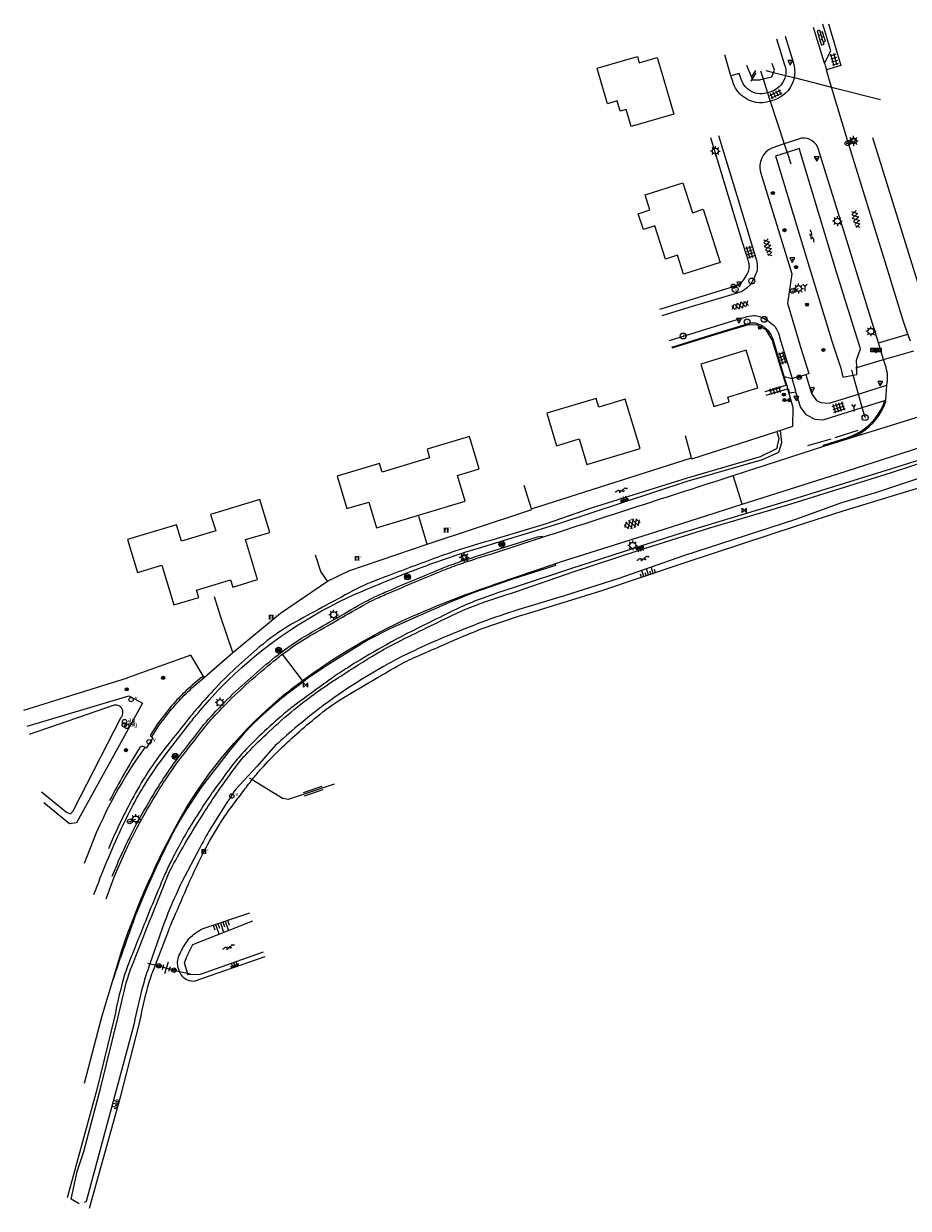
# Model space of a CAD drawing. Extents: x 121149 to 123702, y 457169 to 470031.
# Tile 10 of 87: x 121509 to 121688, y 458270 to 458510. Entities that reach past the tile are written whole.
import ezdxf

# ---------------------------------------------------------------- set-up
doc = ezdxf.new("R2010")
doc.units = 0
doc.header["$LTSCALE"] = 4
doc.layers.get('0').update_dxf_attribs({"color": 8, "linetype": 'CONTINUOUS'})
doc.layers.add('REFERENTIE', color=8, linetype='CONTINUOUS')
doc.styles.add('ISO', font='ISO')
doc.styles.get("Standard").update_dxf_attribs({"font": 'ISO'})

# ---------------------------------------------------------------- blocks, each defined once
blk = doc.blocks.new('verkeersbord')
at = {"color": 0}
for p, q in [((0.5, 0.32), (-0.5, 0.32)), ((-0.5, 0.32), (0, -0.6)), ((0, -0.6), (0.5, 0.32))]:
    blk.add_line(p, q, dxfattribs=at)
blk = doc.blocks.new('verkeersbord-pl')
at = {"linetype": 'Continuous'}
blk.add_circle((0, 0), 0.03, dxfattribs=at)
blk = doc.blocks.new('klinkers4')
at = {"color": 0, "linetype": 'ByBlock', "lineweight": -2}
for p, q in [((0, 1.5), (-0.5, 1.5)), ((-0.5, 1.5), (-0.5, 0.5)), ((-0.5, 0.5), (-0.5, -0.5)), ((0, 0.5), (-0.5, 0.5)), ((0, 1.5), (0, 1)), ((0.5, 1), (0, 1)), ((0, 1), (0, 0.5)), ((0, 0.5), (0, 0)), ((0.5, 0), (0, 0)), ((0, 0), (0, -0.5)), ((0.5, 0), (0.5, 1)), ((0.5, -1), (0.5, 0)), ((-0.5, -0.5), (-0.5, -1.5)), ((0, -0.5), (-0.5, -0.5)), ((-0.5, -1.5), (0, -1.5)), ((0, -0.5), (0, -1)), ((0, -1), (0.5, -1)), ((0, -1), (0, -1.5))]:
    blk.add_line(p, q, dxfattribs=at)
blk = doc.blocks.new('tegels4')
at = {"color": 0, "linetype": 'ByBlock', "lineweight": -2}
for p, q in [((0.62, 0.94), (-0.62, 0.94)), ((0.62, 0.31), (-0.62, 0.31)), ((-0.31, -1.23), (-0.31, 1.25)), ((0.31, -1.23), (0.31, 1.25)), ((0.62, -0.31), (-0.62, -0.31)), ((0.62, -0.94), (-0.62, -0.94))]:
    blk.add_line(p, q, dxfattribs=at)
blk = doc.blocks.new('aanduidingsbord')
at = {"color": 0}
for p, q in [((-0.81, -0.33), (0, 0)), ((-1.45, -0.5), (-1.01, -0.5))]:
    blk.add_line(p, q, dxfattribs=at)
blk.add_circle((-1.23, -0.5), 0.45, dxfattribs=at)
blk = doc.blocks.new('lichtmast')
at = {"color": 0}
for p, q in [((-0.6, 0), (-1, 0)), ((-0.71, 0.71), (-0.42, 0.42)), ((0, 0.6), (0, 1)), ((0.42, 0.42), (0.71, 0.71)), ((0.6, 0), (1, 0)), ((-0.42, -0.42), (-0.71, -0.71)), ((0, -0.6), (0, -1)), ((0.42, -0.42), (0.71, -0.71))]:
    blk.add_line(p, q, dxfattribs=at)
blk.add_circle((0, 0), 0.6, dxfattribs=at)
blk = doc.blocks.new('plaatsnaam')
at = {"color": 0}
blk.add_line((-0.69, 0), (0.69, 0), dxfattribs=at)
for points in [[(-1.05, 0.35), (1.05, 0.35), (1.05, -0.35), (-1.05, -0.35)], [(-0.99, 0.29), (0.99, 0.29), (0.99, -0.29), (-0.99, -0.29)]]:
    blk.add_lwpolyline(points, close=True, dxfattribs=at)
blk = doc.blocks.new('boom')
at = {"color": 0}
for radius in [0.315, 0.225, 0.135]:
    blk.add_circle((0, 0), radius, dxfattribs=at)
blk = doc.blocks.new('wegwijzer')
at = {"color": 0}
for q in [(-0.42, 1.42), (0.42, 1.42), (0, 0)]:
    blk.add_line((0, 1), q, dxfattribs=at)
blk = doc.blocks.new('water')
at = {"color": 0, "linetype": 'ByBlock', "lineweight": -2}
for centre, start, end in [((-0.01, 0.75), 129.7446, 230.2554), ((-0.32, 1.12), 309.7446, 50.2554), ((-0.32, 0.37), 309.7446, 50.2554), ((0.32, 0.01), 129.7446, 230.2554), ((0, 0.38), 309.7446, 50.2554), ((-0.01, -0.74), 129.7446, 230.2554), ((-0.32, -0.37), 309.7446, 50.2554), ((-0.32, -1.12), 309.7446, 50.2554), ((0, -0.37), 309.7446, 50.2554)]:
    blk.add_arc(centre, 0.244, start, end, dxfattribs=at)
blk = doc.blocks.new('asfalt4')
at = {"color": 0, "linetype": 'ByBlock', "lineweight": -2}
for p, q in [((-0.63, 0.38), (0.64, 1.04)), ((-0.63, 0.4), (0.66, -0.42)), ((-0.57, -0.3), (0.73, 0.38)), ((-0.53, 1.07), (0.74, 0.27)), ((-0.52, 1.14), (0.54, 1.69)), ((-0.43, 1.75), (0.63, 1.08)), ((-0.56, -0.38), (0.58, -1.1)), ((-0.49, -0.96), (0.67, -0.36)), ((-0.46, -1.19), (0.39, -1.73)), ((-0.34, -1.59), (0.57, -1.11))]:
    blk.add_line(p, q, dxfattribs=at)
blk = doc.blocks.new('paal')
at = {"color": 0}
for radius in [0.45, 0.2]:
    blk.add_circle((0, 0), radius, dxfattribs=at)
blk = doc.blocks.new('tegels6')
at = {"color": 0, "linetype": 'ByBlock', "lineweight": -2}
for p, q in [((0.92, 0.95), (-0.92, 0.95)), ((0.92, 0.32), (-0.92, 0.32)), ((-0.62, -1.22), (-0.62, 1.22)), ((0, -1.22), (0, 1.22)), ((0.62, -1.22), (0.62, 1.22)), ((0.92, -0.3), (-0.92, -0.3)), ((0.92, -0.93), (-0.92, -0.93))]:
    blk.add_line(p, q, dxfattribs=at)
blk = doc.blocks.new('kolk')
at = {"color": 0}
blk.add_circle((0, 0), 0.6, dxfattribs=at)
at = {"color": 0, "linetype": 'Continuous', "style": 'ISO'}
blk.add_attdef('KOLK', (-0.04, -0.26), '', height=0.8, dxfattribs=at)
blk = doc.blocks.new('inspectieput')
at = {"color": 0}
blk.add_circle((0, 0), 0.6, dxfattribs=at)
at = {"color": 0, "linetype": 'Continuous', "style": 'ISO'}
blk.add_attdef('I', (0, -0.39), '', height=0.8, dxfattribs=at)
blk = doc.blocks.new('kilometerpaal')
at = {"color": 0}
for p, q in [((-0.44, 0.44), (0.44, -0.44)), ((-0.44, -0.44), (-0.44, 0.44)), ((0.44, 0.44), (-0.44, -0.44)), ((0.44, -0.44), (0.44, 0.44))]:
    blk.add_line(p, q, dxfattribs=at)
at = {"color": 0, "style": 'ISO'}
blk.add_attdef('KILOMETERPAAL', (0.59, 0.87), '', height=2.5, dxfattribs=at)
blk = doc.blocks.new('balise')
at = {"color": 0, "linetype": 'Continuous'}
for p, q in [((0.59, 0.1), (-0.59, 0.1)), ((0.56, 0.2), (-0.56, 0.2)), ((0.6, 0), (-0.6, 0)), ((0.59, -0.1), (-0.59, -0.1)), ((-0.56, -0.2), (0.56, -0.2))]:
    blk.add_line(p, q, dxfattribs=at)
at = {"color": 0}
blk.add_circle((0, 0), 0.6, dxfattribs=at)
blk = doc.blocks.new('talud')
at = {"color": 0}
for p, q in [((0, 0.75), (0.5, 0.75)), ((0, 0.5), (1, 0.5)), ((0, 0.25), (0.5, 0.25)), ((0, 0), (1, 0)), ((0, -0.25), (0.5, -0.25)), ((0, -0.5), (1, -0.5)), ((0, -0.75), (0.5, -0.75))]:
    blk.add_line(p, q, dxfattribs=at)
blk = doc.blocks.new('asfalt6')
at = {"color": 0, "linetype": 'ByBlock', "lineweight": -2}
for p, q in [((-0.93, 0.18), (0.7, 1.13)), ((-0.89, -0.52), (0.89, 0.52)), ((-0.89, 0.52), (0.89, -0.52)), ((-0.76, 1.01), (0.3, 1.62)), ((-0.7, 1.13), (0.93, 0.18)), ((-0.3, 1.62), (0.76, 1.01)), ((-0.93, -0.18), (0.7, -1.13)), ((-0.76, -1.01), (0.3, -1.62)), ((-0.7, -1.13), (0.93, -0.18)), ((-0.3, -1.62), (0.76, -1.01))]:
    blk.add_line(p, q, dxfattribs=at)
blk = doc.blocks.new('grensmarkering')
at = {"linetype": 'ByBlock', "lineweight": -2}
h = blk.add_hatch(color=0, dxfattribs=at)
h.dxf.hatch_style = 1
h.paths.add_polyline_path([(0.5, 0.43, 0.414214), (0.43, 0.5), (-0.43, 0.5, 0.414214), (-0.5, 0.43), (-0.5, -0.43, 0.414214), (-0.43, -0.5), (0.43, -0.5, 0.414214), (0.5, -0.43)])
h.paths.add_polyline_path([(0.14, -0.24), (0.16, -0.24), (0.16, -0.27, -0.083333), (-0.16, -0.27), (-0.16, -0.24), (-0.14, -0.24), (-0.08, 0.22, -0.219912), (-0.05, 0.27, 0.457379), (-0.04, 0.32, -2.245674), (0.04, 0.32, 0.457379), (0.05, 0.27, -0.219912), (0.08, 0.22)], flags=16)
h.paths.add_polyline_path([(0.16, -0.32), (0.16, -0.41, -0.083333), (-0.16, -0.41), (-0.16, -0.32, 0.083333)], flags=16)
at = {"color": 0, "linetype": 'ByBlock', "lineweight": -2}
blk.add_attdef('GRENSMARKERING', (0.6, 0), '', height=0.5, dxfattribs=at)
blk = doc.blocks.new('verklikker')
at = {"color": 0}
blk.add_circle((0, 0), 0.45, dxfattribs=at)
at = {"color": 0, "style": 'ISO'}
blk.add_attdef('VERKLIKKER', (0.7, 0), '', height=0.9, dxfattribs=at)
blk = doc.blocks.new('afsl-gas')
at = {"color": 0}
blk.add_circle((0, 0), 0.45, dxfattribs=at)
at = {"color": 0, "style": 'ISO'}
blk.add_attdef('AFSL-GAS', (0.7, 0), '', height=0.9, dxfattribs=at)
blk = doc.blocks.new('GREP')
at = {"color": 0, "linetype": 'Continuous'}
for p, q in [((-0.35, 2), (-0.35, -2)), ((0.35, 2), (0.35, -2))]:
    blk.add_line(p, q, dxfattribs=at)
blk = doc.blocks.new('DRHEK')
at = {"color": 0, "linetype": 'Continuous'}
for p, q in [((1.25, 0), (-1.25, 0)), ((-0.5, 0.7), (0.5, 0.7)), ((-0.5, -0.7), (0.5, -0.7))]:
    blk.add_line(p, q, dxfattribs=at)

msp = doc.modelspace()

# ---------------------------------------------------------------- linework, layer by layer
at = {"layer": 'REFERENTIE'}
for points in [[(121671.29, 458502.247), (121669.053, 458509.511)], [(121671.29, 458502.247), (121672.617, 458504.74), (121670.949, 458510.189)], [(121672.129, 458510.273), (121674.612, 458501.804), (121671.694, 458500.894)], [(121638.34, 458500), (121640.71, 458491.92), (121632.08, 458489.39), (121631.06, 458492.86), (121629.87, 458492.51), (121629.25, 458494.6), (121627.29, 458494.03), (121625.54, 458500), (121625.17, 458501.26), (121633.33, 458503.62), (121633.7, 458502.36), (121637.34, 458503.42), (121638.34, 458500)], [(121652.312, 458499.689), (121651.07, 458503.924)], [(121655.502, 458501.885), (121656.481, 458499.424)], [(121660.98, 458500.402), (121661.163, 458500.873), (121660.715, 458502.201)], [(121671.29, 458502.247), (121671.694, 458500.894)], [(121672.712, 458497.403), (121672.233, 458498.973), (121671.694, 458500.894)], [(121656.441, 458499.366), (121656.481, 458499.424)], [(121656.443, 458498.635), (121656.657, 458498.981)], [(121656.481, 458499.424), (121657.38, 458500.748)], [(121656.481, 458499.424), (121656.657, 458498.981)], [(121656.657, 458498.981), (121657.457, 458500.274)], [(121656.657, 458498.981), (121656.69, 458498.898), (121658.181, 458498.894), (121658.832, 458499.06)], [(121658.29, 458500.717), (121658.832, 458499.06)], [(121658.832, 458499.06), (121660.637, 458499.521), (121660.98, 458500.402)], [(121658.832, 458499.06), (121659.749, 458496.258)], [(121659.39, 458500.808), (121660.98, 458500.402)], [(121660.98, 458500.402), (121663.388, 458499.786)], [(121663.388, 458499.786), (121665.143, 458499.337)], [(121665.143, 458499.337), (121672.712, 458497.403)], [(121659.749, 458496.258), (121660.31, 458494.543)], [(121672.712, 458497.403), (121682.636, 458494.866)], [(121688.238, 458447.301), (121687.283, 458450.037), (121683.897, 458461.053), (121675.987, 458486.644), (121672.712, 458497.403)], [(121660.31, 458494.543), (121663.144, 458485.882)], [(121666.651, 458487.058), (121663.144, 458485.882)], [(121681.032, 458487.169), (121690.214, 458457.652)], [(121663.144, 458485.882), (121660.618, 458485.034)], [(121663.719, 458484.126), (121661.39, 458483.388), (121661.601, 458482.555)], [(121663.144, 458485.882), (121663.719, 458484.126)], [(121666.452, 458484.096), (121666.247, 458484.926), (121663.719, 458484.126)], [(121663.719, 458484.126), (121664.461, 458481.858)], [(121678.576, 458444.306), (121673.725, 458459.857), (121666.452, 458484.096)], [(121682.26, 458445.489), (121678.639, 458457.301), (121675.86, 458466.285), (121670.117, 458484.736)], [(121661.601, 458482.555), (121667.74, 458462.469), (121672.633, 458446.304)], [(121658.325, 458480.136), (121664.693, 458459.493), (121663.763, 458453.54), (121666.533, 458444.458)], [(121650.14, 458461.8), (121642.71, 458459.44), (121641.478, 458463.276), (121639.051, 458462.496), (121636.887, 458469.235), (121634.545, 458468.483), (121633.509, 458471.71), (121635.888, 458472.474), (121634.91, 458475.52), (121642.58, 458477.96), (121644.5, 458471.9), (121646.71, 458472.61), (121650.14, 458461.8)], [(121790.729, 458455.212), (121783.157, 458452.028), (121773.74, 458448.025), (121761.6, 458444.25), (121749.875, 458440.683), (121738.947, 458437.358), (121735.08, 458436.143), (121706.122, 458426.425), (121697.997, 458424.105), (121684.879, 458419.97), (121663.759, 458413.358), (121641.142, 458406.581), (121619.743, 458399.669), (121609.173, 458396.141)], [(121608.629, 458394.991), (121620.298, 458399.05), (121633.731, 458403.44), (121648.055, 458407.986), (121663.848, 458412.621), (121684.891, 458419.223), (121698.51, 458423.651), (121708.921, 458426.656), (121735.115, 458435.507), (121750.082, 458440.044), (121757.39, 458442.259), (121772.135, 458446.37), (121785.432, 458450.485), (121788.803, 458451.873)], [(121663.549, 458436.902), (121660.652, 458446.142), (121659.452, 458448.122), (121657.507, 458449.171), (121655.593, 458449.123), (121649.067, 458447.155), (121640.316, 458444.455)], [(121654.623, 458412.746), (121673.998, 458418.932), (121696.33, 458426.107), (121729.589, 458436.633), (121749.2, 458442.766), (121760.848, 458446.408)], [(121672.633, 458446.304), (121672.837, 458445.629), (121674.613, 458440.348)], [(121682.26, 458445.489), (121688.238, 458447.301)], [(121688.735, 458445.876), (121688.238, 458447.301)], [(121657.77, 458436.39), (121655.41, 458444.04), (121646.23, 458441.2), (121648.87, 458432.6), (121651.96, 458433.55), (121651.66, 458434.51), (121657.77, 458436.39)], [(121666.533, 458444.458), (121668.103, 458439.311), (121667.517, 458439.036)], [(121677.854, 458440.54), (121677.825, 458441.991), (121678.589, 458444.264)], [(121678.589, 458444.264), (121678.576, 458444.306)], [(121683.292, 458442.123), (121682.26, 458445.489)], [(121683.292, 458442.123), (121689.422, 458443.906)], [(121677.854, 458440.54), (121683.292, 458442.123)], [(121683.796, 458440.48), (121683.292, 458442.123)], [(121663.681, 458436.941), (121663.146, 458438.7)], [(121663.146, 458438.7), (121664.774, 458438.255)], [(121667.517, 458439.036), (121664.774, 458438.255)], [(121667.517, 458439.036), (121668.647, 458435.222), (121669.692, 458433.838), (121670.575, 458433.41), (121672.225, 458433.248), (121678.195, 458435.128)], [(121674.613, 458440.348), (121675.052, 458438.556), (121677.127, 458438.95)], [(121677.127, 458438.95), (121676.821, 458440.047)], [(121677.127, 458438.95), (121677.883, 458439.094), (121677.854, 458440.54)], [(121678.195, 458435.128), (121677.127, 458438.95)], [(121677.567, 458440.457), (121677.854, 458440.54)], [(121659.253, 458435.616), (121663.549, 458436.902)], [(121659.492, 458434.876), (121663.812, 458436.147)], [(121663.812, 458436.147), (121664.906, 458432.441), (121664.819, 458428.547), (121662.346, 458427.743)], [(121663.549, 458436.902), (121663.681, 458436.941)], [(121663.681, 458436.941), (121663.812, 458436.147)], [(121663.812, 458436.147), (121663.923, 458436.18), (121664.179, 458435.296), (121664.335, 458435.338), (121665.441, 458435.599)], [(121665.441, 458435.599), (121665.513, 458435.695), (121664.774, 458438.255)], [(121678.195, 458435.128), (121680.681, 458435.91), (121683.939, 458436.957)], [(121683.543, 458433.8), (121683.717, 458433.854), (121683.939, 458436.957)], [(121633.87, 458424.05), (121630.86, 458434.06), (121625.5, 458432.45), (121624.96, 458434.24), (121614.97, 458431.24), (121616.95, 458424.64), (121621.5, 458426.01), (121623.06, 458420.82), (121633.87, 458424.05)], [(121665.441, 458435.599), (121666.44, 458432.361), (121667.543, 458430.956), (121669.351, 458430.024), (121671.027, 458429.878), (121678.967, 458432.366)], [(121675.971, 458426.046), (121704.537, 458434.92), (121704.517, 458435.002)], [(121678.967, 458432.366), (121678.195, 458435.128)], [(121678.967, 458432.366), (121683.543, 458433.8)], [(121683.771, 458433.692), (121683.543, 458433.8)], [(121736.573, 458432.343), (121717.592, 458426.139), (121692.99, 458418.884), (121681.831, 458415.117), (121674.734, 458413.02), (121665.398, 458409.662), (121642.685, 458402.264), (121629.399, 458397.631), (121618.307, 458394.124), (121609.315, 458391.424), (121606.404, 458390.46)], [(121679.531, 458430.347), (121678.967, 458432.366)], [(121610.641, 458390.482), (121625.739, 458395.11), (121643.01, 458400.933), (121665.832, 458408.421), (121675.102, 458411.397), (121693.253, 458416.944), (121710.438, 458422.376), (121734.262, 458429.653), (121737.22, 458430.632)], [(121601.25, 458419.93), (121599.27, 458426.53), (121590.66, 458423.94), (121591.19, 458422.17), (121581.56, 458419.28), (121581.03, 458421.05), (121572.43, 458418.47), (121574.41, 458411.87), (121578.83, 458413.2), (121580.38, 458408), (121598.39, 458413.41), (121596.83, 458418.6), (121601.25, 458419.93)], [(121598.355, 458403.007), (121601.109, 458403.882), (121617.396, 458408.87), (121643.412, 458417.434), (121658.691, 458421.818), (121662.01, 458423.309), (121662.663, 458425.269), (121662.346, 458427.743)], [(121661.652, 458427.517), (121662.011, 458426.078), (121661.596, 458423.976), (121658.264, 458422.355), (121643.438, 458418.087), (121623.931, 458411.934), (121614.835, 458408.768), (121603.356, 458405.371)], [(121644.351, 458422.168), (121643.131, 458426.65)], [(121644.351, 458422.168), (121644.412, 458421.976), (121661.652, 458427.517)], [(121662.346, 458427.743), (121661.652, 458427.517)], [(121678.083, 458427.713), (121673.404, 458426.227)], [(121659.476, 458420.732), (121671.193, 458424.527)], [(121672.61, 458425.993), (121667.88, 458424.581)], [(121671.193, 458424.527), (121671.099, 458424.759), (121675.833, 458426.24)], [(121671.193, 458424.527), (121675.971, 458426.046)], [(121611.862, 458411.854), (121644.351, 458422.168)], [(121654.623, 458412.746), (121652.75, 458418.573)], [(121611.862, 458411.854), (121610.339, 458416.56)], [(121558.77, 458407.06), (121556.71, 458413.73), (121546.76, 458410.71), (121547.78, 458407.36), (121540.86, 458405.26), (121539.85, 458408.61), (121529.89, 458405.6), (121531.91, 458398.92), (121536.86, 458400.42), (121539.3, 458392.35), (121544.33, 458393.87), (121543.88, 458395.33), (121550.81, 458397.43), (121551.25, 458395.97), (121556.28, 458397.49), (121553.83, 458405.58), (121558.77, 458407.06)], [(121616.621, 458400.671), (121617.737, 458401.051), (121637.093, 458407.15), (121654.623, 458412.746)], [(121590.692, 458404.634), (121588.981, 458410.303)], [(121590.692, 458404.634), (121610.715, 458411.301), (121611.892, 458411.693), (121611.862, 458411.854)], [(121604.084, 458403.287), (121611.977, 458405.792), (121613.095, 458406.166), (121614.009, 458406.31), (121614.096, 458406.07)], [(121604.216, 458402.857), (121614.096, 458406.07)], [(121570.467, 458397.155), (121569.107, 458399.135), (121568.025, 458402.429)], [(121570.467, 458397.155), (121574.782, 458399.268), (121590.692, 458404.634)], [(121616.621, 458400.671), (121616.719, 458400.352), (121608.032, 458397.528), (121600.015, 458394.757), (121595.724, 458393.057), (121589.473, 458390.342), (121583.084, 458387.515), (121578.699, 458385.266), (121570.885, 458380.403), (121566.438, 458377.387), (121565.571, 458376.729)], [(121604.627, 458396.584), (121616.621, 458400.671)], [(121582.262, 458397.115), (121585.78, 458398.519)], [(121551.279, 458382.684), (121560.958, 458390.662), (121570.467, 458397.155)], [(121551.279, 458382.684), (121548.853, 458389.866), (121547.515, 458393.942)], [(121545.424, 458377.573), (121542.767, 458382.128), (121529.857, 458377.566)], [(121545.424, 458377.573), (121551.279, 458382.684)], [(121565.389, 458376.968), (121561.317, 458382.329)], [(121508.825, 458370.979), (121529.857, 458377.566)], [(121565.571, 458376.729), (121562.162, 458374.146), (121560.738, 458372.985), (121559.687, 458372.1), (121558.04, 458370.664), (121557.32, 458370.016), (121556.62, 458369.374), (121555.166, 458368.003), (121553.59, 458366.28), (121551.921, 458364.402), (121550.442, 458362.605), (121545.597, 458356.292), (121544.646, 458354.993), (121543.947, 458353.986), (121542.245, 458351.416), (121541.386, 458350.049), (121540.594, 458348.727), (121539.25, 458346.293), (121537.53, 458342.901), (121535.719, 458339.111), (121533.505, 458334.22), (121531.68, 458329.847)], [(121544.608, 458370.877), (121546.452, 458372.991), (121548.322, 458375.082), (121550.214, 458376.975)], [(121545.077, 458377.719), (121545.424, 458377.573)], [(121565.571, 458376.729), (121565.389, 458376.968)], [(121509.538, 458367.712), (121530.168, 458373.883), (121532.929, 458372.419), (121519.555, 458348.133), (121518.118, 458347.916), (121512.936, 458352.141)], [(121535.137, 458366.897), (121534.485, 458365.846), (121534.804, 458365.585)], [(121534.804, 458365.585), (121535.812, 458367.16)], [(121536.759, 458360.859), (121537.724, 458362.147), (121542.751, 458368.615)], [(121535.048, 458365.396), (121533.647, 458363.295)], [(121535.048, 458365.396), (121534.804, 458365.585)], [(121533.647, 458363.295), (121533.412, 458363.41)], [(121559.88, 458363.794), (121556.168, 458359.611), (121551.848, 458354.962)], [(121554.581, 458357.269), (121555.191, 458356.896)], [(121554.985, 458356.63), (121555.191, 458356.896)], [(121555.191, 458356.896), (121561.443, 458353.08)], [(121571.815, 458355.992), (121562.491, 458352.854), (121561.443, 458353.08)], [(121544.554, 458343.048), (121540.863, 458336.004), (121540.588, 458335.451)], [(121537.338, 458327.828), (121536.92, 458326.703), (121534.428, 458319.521)], [(121542.075, 458317.583), (121541.454, 458319.74), (121541.972, 458321.142), (121543.144, 458323.413), (121555.283, 458328.24)], [(121521.182, 458295.31), (121524.677, 458308.732), (121528.748, 458322.24)], [(121557.437, 458321.894), (121544.649, 458317.319), (121542.154, 458317.307), (121542.075, 458317.583)], [(121533.927, 458319.634), (121534.428, 458319.521)], [(121534.428, 458319.521), (121535.538, 458319.271)], [(121535.538, 458319.271), (121536.24, 458319.113), (121539.294, 458318.212), (121540.435, 458317.954)], [(121540.435, 458317.954), (121542.075, 458317.583)], [(121542.075, 458317.583), (121542.655, 458317.452)], [(121527.236, 458308.681), (121523.641, 458294.036), (121517.644, 458272.022)], [(121520.094, 458270.793), (121518.459, 458271.736), (121519.677, 458277.362), (121521.032, 458281.437), (121524.388, 458294.179), (121528.014, 458308.741)], [(121531.217, 458307.409), (121521.524, 458271.307), (121521.069, 458271.074)], [(121522.205, 458269.898), (121528.517, 458292.706), (121532.286, 458307.185)]]:
    msp.add_lwpolyline(points, dxfattribs=at)
for points in [[(121661.588, 458507.193), (121663.216, 458501.899, -0.1258624), (121663.388, 458499.786)], [(121663.309, 458507.727), (121664.989, 458502.283, -0.1242516), (121665.143, 458499.337)], [(121659.749, 458496.258), (121659.638, 458496.224, -0.24296), (121655.938, 458496.859, -0.1580485), (121654.425, 458499.016), (121654.004, 458500.15), (121652.312, 458499.689)], [(121660.31, 458494.543), (121660.183, 458494.505, -0.2432304), (121654.851, 458495.42, -0.1590828), (121652.692, 458498.517), (121652.312, 458499.689)], [(121663.388, 458499.786, -0.036704), (121663.242, 458499.189, -0.2335292), (121660.447, 458496.473), (121659.749, 458496.258)], [(121665.143, 458499.337, -0.0321781), (121664.945, 458498.586, -0.2335397), (121661.002, 458494.753), (121660.31, 458494.543)], [(121637.866, 458452.347), (121643.851, 458454.164), (121652.849, 458456.915, 0.0618306), (121654.042, 458457.489, 0.0805359), (121654.795, 458458.163, 0.0521316), (121655.613, 458459.421, 0.0658307), (121656.015, 458460.548, 0.0846272), (121656.046, 458461.269, 0.058234), (121655.793, 458462.279), (121655.455, 458463.379), (121654.745, 458465.687), (121648.207, 458487.095)], [(121649.772, 458487.587), (121653.781, 458474.502), (121657.368, 458462.704, -0.0677316), (121657.651, 458460.977, -0.0901671), (121657.447, 458459.669, -0.0395493), (121656.895, 458458.414, -0.0387642), (121656.135, 458457.235, -0.090068), (121655.126, 458456.312, -0.0681111), (121653.491, 458455.575), (121652.211, 458455.211), (121643.779, 458452.651), (121638.289, 458450.984)], [(121670.117, 458484.736, 0.3468957), (121666.651, 458487.058)], [(121660.618, 458485.034, 0.3725717), (121658.325, 458480.136)], [(121639.834, 458446.008), (121648.276, 458448.613), (121654.253, 458450.426), (121655.182, 458450.745, -0.0698926), (121656.899, 458451.045, -0.098818), (121658.132, 458450.843, -0.0489344), (121659.585, 458450.132, -0.048048), (121660.874, 458449.152, -0.0727903), (121661.587, 458448.269, -0.0680424), (121662.19, 458446.691), (121664.774, 458438.255)], [(121663.146, 458438.7), (121660.863, 458446.211, 0.0588971), (121660.367, 458447.364, 0.0769517), (121659.764, 458448.111, 0.0449623), (121658.773, 458448.858, 0.0490528), (121657.741, 458449.363, 0.0963861), (121656.839, 458449.512, 0.0686943), (121655.586, 458449.3), (121649.114, 458447.311), (121640.276, 458444.584)], [(121683.939, 458436.957, 0.1223332), (121683.796, 458440.48)], [(121678.514, 458427.48, 0.1777205), (121683.543, 458433.8)], [(121678.644, 458427.266, 0.1770013), (121683.771, 458433.692)], [(121675.833, 458426.24, 0.0471002), (121678.514, 458427.48)], [(121675.971, 458426.046, 0.0531505), (121678.644, 458427.266)], [(121652.75, 458418.573, -0.0001348), (121659.476, 458420.732)], [(121614.096, 458406.07, -0.0009106), (121652.75, 458418.573)], [(121603.356, 458405.371, 0.0055394), (121596.312, 458403.216)], [(121585.78, 458398.519, -0.0143332), (121598.355, 458403.007)], [(121596.312, 458403.216, 0.0117037), (121592.888, 458402.038)], [(121596.903, 458400.952, -0.0077048), (121604.084, 458403.287)], [(121597.049, 458400.526, -0.007972), (121604.216, 458402.857)], [(121592.888, 458402.038, 0.0020347), (121582.114, 458398.004)], [(121593.339, 458399.606, -0.0156061), (121596.903, 458400.952)], [(121593.511, 458399.19, -0.0157211), (121597.049, 458400.526)], [(121582.114, 458398.004, 0.0062339), (121578.675, 458396.652)], [(121582.836, 458395.207, -0.0021684), (121593.339, 458399.606)], [(121583.012, 458394.793, -0.0022371), (121593.511, 458399.19)], [(121576.395, 458395.588, 0.0044237), (121564.032, 458388.903)], [(121576.375, 458394.637, -0.0034326), (121582.262, 458397.115)], [(121578.675, 458396.652, 0.024539), (121576.395, 458395.588)], [(121580.003, 458393.95, -0.0082226), (121582.836, 458395.207)], [(121585.33, 458388.961, -0.0259464), (121604.627, 458396.584)], [(121609.173, 458396.141, 0.0132932), (121600.823, 458393.282)], [(121550.214, 458376.975, -0.0887466), (121576.375, 458394.637)], [(121566.661, 458386.428, -0.0031082), (121578.161, 458393.006)], [(121578.161, 458393.006, -0.0198856), (121580.003, 458393.95)], [(121578.382, 458392.614, -0.0197869), (121580.192, 458393.542)], [(121580.192, 458393.542, -0.0081293), (121583.012, 458394.793)], [(121600.823, 458393.282, 0.0250567), (121596.506, 458391.422)], [(121600.623, 458392.302, -0.0130674), (121608.629, 458394.991)], [(121566.887, 458386.039, -0.0030816), (121578.382, 458392.614)], [(121596.506, 458391.422, 0.0019962), (121586.07, 458386.243)], [(121590.644, 458387.734, -0.0022266), (121596.43, 458390.537)], [(121606.404, 458390.46, 0.0218078), (121591.742, 458384.744)], [(121596.43, 458390.537, -0.0245343), (121600.623, 458392.302)], [(121602.63, 458387.802, -0.0092465), (121610.641, 458390.482)], [(121564.032, 458388.903, 0.0460541), (121557.386, 458384.389)], [(121565.389, 458376.968, -0.0468588), (121585.33, 458388.961)], [(121561.045, 458382.687, -0.0311139), (121566.661, 458386.428)], [(121561.317, 458382.329, -0.030833), (121566.887, 458386.039)], [(121586.07, 458386.243, 0.0107993), (121584.166, 458385.24)], [(121584.585, 458384.739, -0.0021832), (121590.644, 458387.734)], [(121588.593, 458381.877, -0.001753), (121598.206, 458386.064)], [(121598.206, 458386.064, -0.0162529), (121602.63, 458387.802)], [(121557.386, 458384.389, 0.028267), (121547.778, 458375.529)], [(121584.166, 458385.24, 0.0084423), (121577.176, 458381.215)], [(121580.37, 458382.429, -0.0190955), (121584.585, 458384.739)], [(121591.742, 458384.744, 0.0089566), (121585.805, 458381.995)], [(121550.108, 458373.133, -0.0237809), (121559.88, 458381.777)], [(121550.429, 458372.818, -0.0237118), (121560.162, 458381.426)], [(121559.88, 458381.777, -0.0071797), (121561.045, 458382.687)], [(121560.162, 458381.426, -0.005862), (121561.317, 458382.329)], [(121577.176, 458381.215, 0.0119697), (121572.391, 458378.195)], [(121573.059, 458377.835, -0.0106681), (121580.37, 458382.429)], [(121585.805, 458381.995, 0.0098319), (121581.797, 458379.834)], [(121584.727, 458379.978, -0.0193655), (121586.546, 458380.937)], [(121586.546, 458380.937, -0.007752), (121588.593, 458381.877)], [(121581.797, 458379.834, 0.0458953), (121564.406, 458367.79)], [(121574.14, 458373.77, -0.0032553), (121584.727, 458379.978)], [(121545.077, 458377.719, 0.0503791), (121538.841, 458371.847)], [(121539.211, 458371.62, -0.0471802), (121545.424, 458377.573)], [(121561.697, 458374.138, -0.009201), (121565.389, 458376.968)], [(121571.045, 458377.26, 0.0018181), (121564.024, 458372.133)], [(121568.469, 458374.743, -0.0073122), (121570.742, 458376.322)], [(121570.742, 458376.322, -0.0073171), (121573.059, 458377.835)], [(121572.391, 458378.195, 0.0099958), (121571.045, 458377.26)], [(121540.847, 458349.477, -0.0884837), (121561.697, 458374.138)], [(121547.778, 458375.529, 0.0060048), (121544.084, 458371.41)], [(121563.075, 458370.585, -0.0176181), (121568.469, 458374.743)], [(121568.885, 458370.115, -0.0354903), (121574.14, 458373.77)], [(121512.438, 458354.427), (121517.505, 458350.259), (121518.319, 458349.966), (121518.84, 458350.539), (121528.609, 458369.553), (121528.774, 458369.788, 0.1967743), (121528.921, 458370.901, 0.4009171), (121527.17, 458371.981), (121509.908, 458366.018)], [(121538.841, 458371.847, 0.0362967), (121535.137, 458366.897)], [(121535.812, 458367.16, -0.0306733), (121539.211, 458371.62)], [(121544.084, 458371.41, 0.0114677), (121542.223, 458369.182)], [(121546.482, 458369.298, -0.0095124), (121550.108, 458373.133)], [(121546.815, 458368.995, -0.0095431), (121550.429, 458372.818)], [(121564.024, 458372.133, 0.0190917), (121561.605, 458370.207)], [(121542.223, 458369.182, 0.0017205), (121537.037, 458362.632)], [(121542.751, 458368.615, -0.0119004), (121544.608, 458370.877)], [(121544.787, 458367.283, -0.0194022), (121546.482, 458369.298)], [(121545.142, 458367.007, -0.0194144), (121546.815, 458368.995)], [(121561.605, 458370.207, 0.0097892), (121557.13, 458366.201)], [(121557.988, 458366.058, -0.0174758), (121563.075, 458370.585)], [(121560.8, 458363.01, -0.0210722), (121568.885, 458370.115)], [(121539.755, 458360.747, -0.0024244), (121544.787, 458367.283)], [(121540.113, 458360.474, -0.0022556), (121545.142, 458367.007)], [(121564.406, 458367.79, 0.01315), (121559.88, 458363.794)], [(121557.13, 458366.201, 0.0163934), (121553.044, 458362.052)], [(121553.807, 458361.871, -0.0184034), (121557.988, 458366.058)], [(121533.412, 458363.41, 0.0729692), (121521.126, 458339.842)], [(121532.29, 458363.296, 0.0154351), (121526.268, 458352.669)], [(121532.923, 458363.613, 0.288692), (121532.29, 458363.296)], [(121532.985, 458363.598, 0.0835706), (121532.923, 458363.613)], [(121533.412, 458363.41, 0.0087103), (121532.985, 458363.598)], [(121537.037, 458362.632, 0.0088497), (121536.108, 458361.408)], [(121553.044, 458362.052, 0.0274673), (121550.806, 458359.342)], [(121551.582, 458359.146, -0.0311201), (121553.807, 458361.871)], [(121557.063, 458359.113, -0.0125753), (121560.8, 458363.01)], [(121536.108, 458361.408, 0.0210866), (121533.089, 458356.892)], [(121533.265, 458355.647, -0.0190944), (121536.759, 458360.859)], [(121535.729, 458354.776, -0.0121956), (121538.755, 458359.373)], [(121536.111, 458354.538, -0.0121453), (121539.125, 458359.116)], [(121538.755, 458359.373, -0.0110753), (121539.755, 458360.747)], [(121539.125, 458359.116, -0.0112073), (121540.113, 458360.474)], [(121550.806, 458359.342, 0.0014687), (121547.343, 458354.619)], [(121548.023, 458354.157, -0.0014037), (121551.582, 458359.146)], [(121555.191, 458356.896, -0.0188413), (121557.063, 458359.113)], [(121533.089, 458356.892, 0.018398), (121530.072, 458351.496)], [(121531.342, 458352.329, -0.0140031), (121533.265, 458355.647)], [(121532.89, 458349.976, -0.0119012), (121535.729, 458354.776)], [(121533.283, 458349.756, -0.0121013), (121536.111, 458354.538)], [(121551.848, 458354.962, 0.013999), (121546.332, 458346.257)], [(121547.343, 458354.619, 0.0078039), (121546.708, 458353.718)], [(121553.076, 458354.125, -0.00184), (121554.985, 458356.63)], [(121528.631, 458346.911, -0.0144681), (121531.342, 458352.329)], [(121546.708, 458353.718, 0.0100185), (121543.121, 458348.224)], [(121544.506, 458348.74, -0.0059915), (121547.462, 458353.337)], [(121547.462, 458353.337, -0.0080882), (121548.023, 458354.157)], [(121550.83, 458351.143, -0.0015005), (121553.076, 458354.125)], [(121530.072, 458351.496, 0.0085479), (121527.723, 458346.704)], [(121528.748, 458322.24, -0.0468812), (121540.847, 458349.477)], [(121530.635, 458345.767, -0.0087093), (121532.89, 458349.976)], [(121531.036, 458345.561, -0.0093077), (121533.283, 458349.756)], [(121548.552, 458347.79, -0.0225784), (121550.83, 458351.143)], [(121543.121, 458348.224, 0.0141673), (121540.774, 458344.211)], [(121541.811, 458344.312, -0.0063837), (121544.506, 458348.74)], [(121545.387, 458342.281, -0.0145828), (121548.552, 458347.79)], [(121523.079, 458333.553, -0.01959), (121528.631, 458346.911)], [(121527.723, 458346.704, 0.0108712), (121526.019, 458342.862)], [(121528.916, 458342.219, -0.0108931), (121530.635, 458345.767)], [(121529.325, 458342.032, -0.0110614), (121531.036, 458345.561)], [(121546.332, 458346.257, 0.0106166), (121544.554, 458343.048)], [(121540.774, 458344.211, 0.009119), (121538.659, 458340.17)], [(121538.966, 458339.289, -0.0093894), (121541.811, 458344.312)], [(121543.235, 458337.799, -0.0035975), (121545.387, 458342.281)], [(121526.794, 458337.286, -0.0114191), (121528.916, 458342.219)], [(121527.212, 458337.118, -0.0115619), (121529.325, 458342.032)], [(121538.659, 458340.17, 0.0144398), (121537.402, 458337.474)], [(121537.402, 458337.474, 0.0031943), (121536.356, 458335.015)], [(121537.452, 458335.873, -0.0023924), (121538.094, 458337.454)], [(121538.094, 458337.454, -0.0261982), (121538.966, 458339.289)], [(121542.261, 458335.655, -0.0075911), (121543.235, 458337.799)], [(121525.55, 458332.663, -0.0129722), (121527.212, 458337.118)], [(121534.734, 458329.065, -0.0006079), (121537.452, 458335.873)], [(121540.588, 458335.451, 0.0164949), (121537.338, 458327.828)], [(121539.254, 458328.76, -0.0004187), (121542.261, 458335.655)], [(121536.356, 458335.015, 0.0013514), (121534.085, 458329.549)], [(121531.68, 458329.847, 0.0010186), (121528.144, 458319.891)], [(121533.505, 458328.118, 0.0004806), (121530.083, 458319.502)], [(121534.085, 458329.549, 0.0026441), (121533.505, 458328.118)], [(121534.026, 458327.278, -0.001159), (121534.734, 458329.065)], [(121538.687, 458327.442, -0.0024716), (121539.254, 458328.76)], [(121540.435, 458317.954, -0.039262), (121540.169, 458318.723, -0.0811766), (121540.058, 458319.844, -0.0872287), (121540.395, 458321.253, -0.0436617), (121541.766, 458323.797, -0.0717833), (121543.059, 458325.262, -0.0574682), (121545.067, 458326.609), (121554.725, 458329.882)], [(121530.747, 458318.969, -0.0001452), (121534.026, 458327.278)], [(121535.538, 458319.271, -0.0010776), (121538.252, 458326.367)], [(121538.252, 458326.367, -0.0081645), (121538.687, 458327.442)], [(121557.773, 458320.901), (121543.315, 458315.891, -0.1076606), (121541.687, 458316.422, -0.1321317), (121540.696, 458317.429, -0.0282243), (121540.435, 458317.954)], [(121528.144, 458319.891, 0.0132392), (121526.991, 458316.323)], [(121530.083, 458319.502, 0.0300619), (121528.892, 458315.874)], [(121529.647, 458315.631, -0.0287922), (121530.747, 458318.969)], [(121534.428, 458319.521, 0.024396), (121532.818, 458314.347)], [(121535.017, 458317.901, -0.0006377), (121535.538, 458319.271)], [(121528.892, 458315.874, 0.0156076), (121527.236, 458308.681)], [(121533.847, 458314.198, -0.0285873), (121535.017, 458317.901)], [(121528.014, 458308.741, -0.0140461), (121529.647, 458315.631)], [(121532.818, 458314.347, 0.0113793), (121531.217, 458307.409)], [(121532.286, 458307.185, -0.0152327), (121533.847, 458314.198)]]:
    msp.add_lwpolyline(points, format="xyb", dxfattribs=at)

# ---------------------------------------------------------------- block references
at = {"layer": 'REFERENTIE', "linetype": 'Continuous'}
for name, p, rotation in [('klinkers4', (121670.713, 458507.523), 17.33010868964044), ('tegels4', (121673.244, 458502.944), 16.31519324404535), ('tegels4', (121661.428, 458495.97), 295.3352769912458), ('asfalt4', (121677.652, 458470.569), 15.48118592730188), ('water', (121668.668, 458467.174), 196.7321602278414), ('tegels4', (121656.143, 458463.868), 16.3151932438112), ('asfalt4', (121659.786, 458464.831), 15.48118592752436), ('asfalt4', (121654.117, 458453.126), 285.55172489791), ('tegels4', (121662.775, 458442.497), 197.0395351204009), ('tegels4', (121661.335, 458435.81), 285.7879470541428), ('tegels6', (121674.193, 458432.386), 287.4565581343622), ('water', (121630.121, 458415.544), 287.0943055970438), ('asfalt6', (121632.267, 458408.794), 287.4565581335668), ('water', (121634.527, 458401.684), 287.5830971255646), ('GREP', (121567.605, 458354.575), 108.5979777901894), ('water', (121550.428, 458322.846), 289.4495687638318), ('DRHEK', (121537.767, 458318.662), 73.55871950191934)]:
    msp.add_blockref(name, p, dxfattribs=dict(at, rotation=rotation))
for name, p in [('verkeersbord', (121664.35, 458502.489)), ('verkeersbord-pl', (121664.35, 458502.489)), ('aanduidingsbord', (121677.159, 458486.501)), ('lichtmast', (121677.159, 458486.501)), ('verkeersbord', (121677.159, 458486.501)), ('lichtmast', (121649.158, 458484.418)), ('verkeersbord', (121669.719, 458482.963)), ('verkeersbord-pl', (121669.719, 458482.963)), ('boom', (121660.825, 458475.896)), ('lichtmast', (121673.917, 458470.204)), ('boom', (121663.19, 458468.373)), ('verkeersbord', (121664.754, 458462.419)), ('verkeersbord-pl', (121664.754, 458462.419)), ('boom', (121665.563, 458460.861)), ('verkeersbord', (121654.043, 458457.49)), ('aanduidingsbord', (121654.043, 458457.49)), ('verkeersbord-pl', (121654.043, 458457.49)), ('aanduidingsbord', (121666.028, 458456.526)), ('lichtmast', (121666.028, 458456.526)), ('wegwijzer', (121667.332, 458455.999)), ('boom', (121667.774, 458453.267)), ('verkeersbord', (121653.937, 458450.107)), ('verkeersbord-pl', (121653.937, 458450.107)), ('boom', (121658.195, 458448.608)), ('lichtmast', (121680.719, 458447.852)), ('boom', (121671.075, 458444.082)), ('plaatsnaam', (121681.746, 458444.068)), ('verkeersbord', (121681.746, 458444.068)), ('verkeersbord-pl', (121681.746, 458444.068)), ('paal', (121666.157, 458438.527)), ('verkeersbord', (121668.799, 458436.063)), ('verkeersbord-pl', (121668.799, 458436.063)), ('verkeersbord', (121682.607, 458437.38)), ('verkeersbord-pl', (121682.607, 458437.38)), ('boom', (121663.045, 458435.019)), ('boom', (121663.188, 458433.908)), ('boom', (121664.153, 458433.881)), ('verkeersbord', (121665.594, 458434.332)), ('verkeersbord-pl', (121665.594, 458434.332)), ('wegwijzer', (121677.268, 458431.557)), ('kilometerpaal', (121655.005, 458411.558)), ('balise', (121605.855, 458404.676)), ('lichtmast', (121632.39, 458404.416)), ('lichtmast', (121598.207, 458401.978)), ('verkeersbord', (121598.207, 458401.978)), ('balise', (121586.687, 458398.014)), ('lichtmast', (121571.712, 458390.346)), ('balise', (121560.549, 458383.164)), ('boom', (121537.13, 458377.547)), ('kilometerpaal', (121566.048, 458376.101)), ('boom', (121529.721, 458375.208)), ('lichtmast', (121548.659, 458372.515)), ('boom', (121529.592, 458362.854)), ('balise', (121539.565, 458361.601)), ('lichtmast', (121531.554, 458348.886)), ('aanduidingsbord', (121531.554, 458348.886)), ('paal', (121536.24, 458319.113)), ('paal', (121539.294, 458318.212))]:
    msp.add_blockref(name, p, dxfattribs=at)
for name, p, values in [('kolk', (121656.543, 458458.061), {'KOLK': 'r'}), ('inspectieput', (121653.198, 458456.342), {'I': 'i'}), ('kolk', (121659.048, 458450.287), {'KOLK': 'r'}), ('inspectieput', (121655.613, 458449.775), {'I': 'i'}), ('kolk', (121642.637, 458446.901), {'KOLK': 'r'}), ('inspectieput', (121679.531, 458430.347), {'I': 'i'}), ('grensmarkering', (121594.538, 458407.508), {'GRENSMARKERING': '?'}), ('grensmarkering', (121576.449, 458401.789), {'GRENSMARKERING': '?'}), ('grensmarkering', (121559.027, 458389.832), {'GRENSMARKERING': '?'}), ('verklikker', (121530.613, 458373.127), {'VERKLIKKER': 'v'}), ('afsl-gas', (121529.289, 458368.643), {'AFSL-GAS': 'ag'}), ('afsl-gas', (121529.226, 458367.995), {'AFSL-GAS': 'ag'}), ('afsl-gas', (121529.712, 458367.704), {'AFSL-GAS': 'ag'}), ('verklikker', (121534.286, 458364.576), {'VERKLIKKER': 'v'}), ('verklikker', (121551.041, 458353.562), {'VERKLIKKER': 'v'}), ('grensmarkering', (121545.387, 458342.281), {'GRENSMARKERING': '?'})]:
    msp.add_blockref(name, p, dxfattribs=at).add_auto_attribs(values)
for p, xscale, yscale, rotation in [((121630.844, 458413.297), 1.000234, 1.000234, 108.2356914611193), ((121633.728, 458404.186), 0.999325, 0.999325, 287.8910178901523), ((121635.585, 458398.43), 1.282822, 2, 108.646892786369), ((121548.732, 458327.851), 2.062148, 2.062148, 288.7248958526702), ((121551.796, 458318.83), 0.999977, 0.999977, 109.0872445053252), ((121528.013, 458290.884), 1.197279, 1.197279, 164.5476143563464)]:
    msp.add_blockref('talud', p, dxfattribs=dict(at, xscale=xscale, yscale=yscale, rotation=rotation))

doc.saveas('drawing.dxf')
